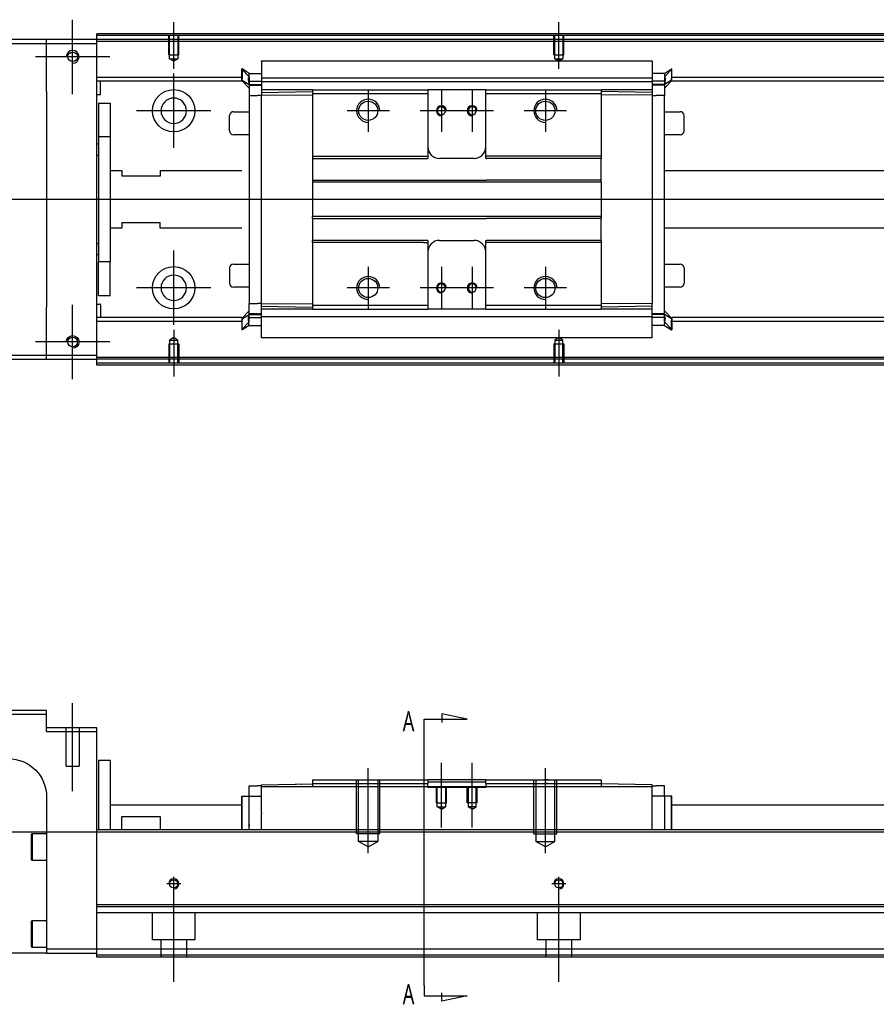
# Model space of a CAD drawing. Header units: millimetres. Extents: x -386 to 3135, y -1989 to 860.
# Tile 13 of 16: x -167 to 56, y -643 to -387. Entities that reach past the tile are written whole.
import ezdxf
from ezdxf.lldxf.tags import DXFTag

# ---------------------------------------------------------------- set-up
doc = ezdxf.new("R2010")
doc.units = ezdxf.units.MM
doc.layers.get('0').update_dxf_attribs({"linetype": 'CONTINUOUS'})
doc.styles.add('CHN', font='msjhbd.ttf')
tags = doc.linetypes.add('DASHED', pattern=[25.72, 12.86, -12.86]).pattern_tags.tags
tags[6:7] = [DXFTag(74, 4), DXFTag(75, 0), DXFTag(340, '0'), DXFTag(46, 0.0), DXFTag(50, 0.0), DXFTag(44, 0.0), DXFTag(45, 0.0)]
tags[4:5] = [DXFTag(74, 4), DXFTag(75, 0), DXFTag(340, '0'), DXFTag(46, 0.0), DXFTag(50, 0.0), DXFTag(44, 0.0), DXFTag(45, 0.0)]

msp = doc.modelspace()

# ---------------------------------------------------------------- linework, layer by layer
at = {"ltscale": 0.2}
for p, q in [((-153.14, -406.75), (-153.14, -387.45)), ((-126.89, -400.25), (-126.89, -388.1)), ((-26.89, -400.25), (-26.89, -388.1)), ((-143.49, -397.1), (-162.79, -397.1)), ((-126.89, -420.75), (-126.89, -401.45)), ((-76.39, -405.6), (-76.39, -416.6)), ((-57.39, -405.6), (-57.39, -416.6)), ((-49.39, -405.6), (-49.39, -416.6)), ((-30.39, -405.6), (-30.39, -416.6)), ((-117.24, -411.1), (-136.54, -411.1)), ((-70.89, -411.1), (-81.89, -411.1)), ((-51.89, -411.1), (-62.89, -411.1)), ((-43.89, -411.1), (-54.89, -411.1)), ((-24.89, -411.1), (-35.89, -411.1)), ((-126.89, -466.7), (-126.89, -447.4)), ((-76.39, -451.6), (-76.39, -462.6)), ((-57.39, -451.6), (-57.39, -462.6)), ((-49.39, -451.6), (-49.39, -462.6)), ((-30.39, -451.6), (-30.39, -462.6)), ((-117.24, -457.05), (-136.54, -457.05)), ((-70.89, -457.1), (-81.89, -457.1)), ((-51.89, -457.1), (-62.89, -457.1)), ((-43.89, -457.1), (-54.89, -457.1)), ((-24.89, -457.1), (-35.89, -457.1)), ((-153.14, -480.75), (-153.14, -461.45)), ((-126.89, -467.96), (-126.89, -480.1)), ((-26.89, -467.96), (-26.89, -480.1)), ((-143.49, -471.1), (-162.79, -471.1)), ((-153.14, -587.67), (-153.14, -564.84)), ((-76.39, -603.76), (-76.39, -581.76)), ((-57.39, -597.17), (-57.39, -580.34)), ((-49.39, -597.17), (-49.39, -580.34)), ((-30.39, -603.76), (-30.39, -581.76)), ((-126.89, -613.56), (-126.89, -609.96)), ((-26.89, -613.56), (-26.89, -609.96)), ((-125.09, -611.76), (-128.69, -611.76)), ((-126.89, -637.17), (-126.89, -611.42)), ((-25.09, -611.76), (-28.69, -611.76)), ((-26.89, -637.17), (-26.89, -611.42))]:
    msp.add_line(p, q, dxfattribs=at)
at = {"linetype": 'Continuous'}
for p, q in [((-159.89, -392.6), (-233.89, -392.6)), ((-159.89, -393.6), (-159.89, -392.6)), ((-146.89, -392.6), (-159.89, -392.6)), ((-146.89, -391.6), (-146.89, -391.11)), ((123.98, -391.6), (-146.89, -391.6)), ((-146.89, -392.6), (-146.89, -391.6)), ((-146.89, -393.6), (-146.89, -392.6)), ((123.74, -392.6), (-146.89, -392.6)), ((-233.89, -393.6), (-159.89, -393.6)), ((-159.89, -393.6), (-146.89, -393.6)), ((-159.89, -406.1), (-159.89, -393.6)), ((-146.89, -474.6), (-146.89, -393.6)), ((-104.14, -398.15), (-2.64, -398.15)), ((-104.14, -398.19), (-104.14, -403.5)), ((-2.64, -398.19), (-2.64, -403.5)), ((-109.14, -400.23), (-109.24, -400.23)), ((-109.24, -402.77), (-109.24, -400.23)), ((-109.24, -400.33), (-107.34, -402.31)), ((-107.34, -401.38), (-109.14, -400.23)), ((-109.14, -400.23), (-109.14, -402.77)), ((0.56, -401.38), (2.36, -400.23)), ((2.46, -400.33), (0.56, -402.31)), ((2.36, -400.23), (2.46, -400.23)), ((2.36, -400.23), (2.36, -402.77)), ((2.46, -402.77), (2.46, -400.23)), ((-109.24, -402.42), (-146.89, -402.42)), ((-109.24, -403.42), (-146.89, -403.42)), ((-145.89, -406.75), (-145.89, -403.42)), ((-109.24, -403.12), (-109.24, -402.77)), ((-109.24, -403.12), (-109.14, -403.12)), ((-109.24, -403.22), (-109.24, -403.12)), ((-107.34, -405.2), (-109.24, -403.22)), ((-109.14, -403.12), (-109.14, -402.77)), ((-109.14, -403.12), (-107.34, -404.27)), ((-107.47, -403.42), (-104.15, -403.42)), ((-107.34, -401.38), (-104.14, -401.38)), ((-107.34, -403.37), (-107.34, -404.42)), ((-104.14, -402.57), (-2.64, -402.57)), ((-104.14, -403.62), (-104.14, -403.5)), ((-104.14, -403.62), (-104.14, -405.62)), ((-2.64, -403.62), (-104.14, -403.62)), ((0.56, -401.38), (-2.64, -401.38)), ((-2.63, -402.42), (-2.64, -402.42)), ((-2.64, -403.62), (-2.64, -403.5)), ((-2.64, -403.62), (-2.64, -403.5)), ((-2.64, -403.62), (-2.64, -405.62)), ((0.68, -403.42), (-2.63, -403.42)), ((2.36, -403.12), (0.56, -404.27)), ((0.56, -405.2), (2.46, -403.22)), ((0.56, -403.37), (0.56, -404.42)), ((2.36, -403.12), (2.36, -402.77)), ((2.46, -403.12), (2.36, -403.12)), ((121.38, -402.42), (2.46, -402.42)), ((2.46, -403.12), (2.46, -402.77)), ((2.46, -403.22), (2.46, -403.12)), ((121.14, -403.42), (2.46, -403.42)), ((-159.89, -406.1), (-159.89, -462.1)), ((-107.34, -404.27), (-104.14, -404.27)), ((-107.34, -404.42), (-107.34, -407.12)), ((-90.89, -405.62), (-104.14, -405.62)), ((-104.14, -405.62), (-104.14, -406.36)), ((-104.14, -406.36), (-90.89, -406.12)), ((-104.14, -406.36), (-104.14, -407.08)), ((-90.89, -405.62), (-90.89, -406.62)), ((-61.14, -405.62), (-60.89, -405.62)), ((-60.89, -405.62), (-60.89, -406.62)), ((-45.89, -405.62), (-60.89, -405.62)), ((-45.89, -405.62), (-15.89, -405.62)), ((-45.89, -406.62), (-45.89, -405.62)), ((-15.89, -405.62), (-15.89, -406.62)), ((-2.64, -405.62), (-15.89, -405.62)), ((-2.64, -406.36), (-15.89, -406.12)), ((0.56, -404.27), (-2.64, -404.27)), ((-2.64, -405.62), (-2.64, -406.36)), ((-2.64, -406.36), (-2.64, -407.08)), ((0.56, -404.42), (0.56, -407.12)), ((-146.09, -406.95), (-146.89, -406.95)), ((-107.34, -407.12), (-105.14, -407.12)), ((-107.34, -407.12), (-107.34, -461.09)), ((-104.14, -407.12), (-105.14, -407.12)), ((-104.14, -407.08), (-90.89, -406.99)), ((-104.14, -461.13), (-104.14, -407.08)), ((-90.89, -406.62), (-90.89, -422.9)), ((-61.14, -406.62), (-60.89, -406.62)), ((-60.89, -406.62), (-60.89, -422.9)), ((-45.89, -406.62), (-15.89, -406.62)), ((-45.89, -422.9), (-45.89, -406.62)), ((-15.89, -406.62), (-15.89, -422.9)), ((-2.64, -407.08), (-15.89, -406.99)), ((-2.64, -407.08), (-2.64, -461.13)), ((-2.64, -407.12), (-1.64, -407.12)), ((0.56, -407.12), (-1.64, -407.12)), ((0.56, -463.94), (0.56, -407.12)), ((-146.39, -409.1), (-143.39, -409.1)), ((-146.39, -409.1), (-146.39, -417.86)), ((-143.39, -409.1), (-143.39, -417.86)), ((-111.39, -411.33), (-107.34, -411.33)), ((0.56, -411.33), (4.61, -411.33)), ((-112.39, -416.33), (-112.39, -412.33)), ((-112.39, -412.33), (-112.39, -412.33)), ((5.61, -416.33), (5.61, -412.33)), ((-143.39, -417.86), (-146.39, -417.86)), ((-146.39, -417.86), (-146.39, -450.35)), ((-143.39, -417.86), (-143.39, -450.35)), ((-107.34, -417.33), (-111.39, -417.33)), ((4.61, -417.33), (0.56, -417.33)), ((-146.89, -419.7), (-146.39, -419.7)), ((-146.39, -422.7), (-146.89, -422.7)), ((-90.89, -422.9), (-62, -422.9)), ((-90.89, -422.9), (-90.89, -423.45)), ((-90.89, -423.45), (-60.89, -423.45)), ((-90.89, -423.45), (-90.89, -429.1)), ((-60.89, -422.9), (-60.89, -423.45)), ((-48.89, -423.46), (-57.89, -423.46)), ((-45.89, -423.45), (-45.89, -422.9)), ((-45.89, -423.45), (-45.64, -423.45)), ((-29.64, -423.45), (-45.64, -423.45)), ((-15.89, -423.45), (-29.64, -423.45)), ((-15.89, -422.9), (-15.89, -423.45)), ((-15.89, -429.1), (-15.89, -423.45)), ((-143.39, -426.6), (-140.39, -426.6)), ((-140.39, -426.6), (-140.39, -428.1)), ((-130.39, -426.6), (-109.24, -426.6)), ((-130.39, -426.6), (-130.39, -428.1)), ((0.56, -426.6), (115.55, -426.6)), ((-130.39, -428.1), (-140.39, -428.1)), ((-90.89, -429.1), (-45.64, -429.1)), ((-90.89, -429.1), (-90.89, -429.65)), ((-29.64, -429.1), (-45.64, -429.1)), ((-15.89, -429.1), (-29.64, -429.1)), ((-15.89, -429.65), (-15.89, -429.1)), ((-15.89, -429.65), (-90.89, -429.65)), ((-90.89, -429.65), (-90.89, -438.55)), ((-15.89, -429.65), (-15.89, -438.55)), ((-15.89, -438.55), (-90.89, -438.55)), ((-90.89, -439.1), (-90.89, -438.55)), ((-90.89, -439.1), (-45.64, -439.1)), ((-90.89, -439.1), (-90.89, -444.75)), ((-29.64, -439.1), (-45.64, -439.1)), ((-15.89, -439.1), (-29.64, -439.1)), ((-15.89, -438.55), (-15.89, -439.1)), ((-15.89, -444.75), (-15.89, -439.1)), ((-140.39, -441.6), (-143.39, -441.6)), ((-140.39, -440.1), (-130.39, -440.1)), ((-140.39, -440.1), (-140.39, -441.6)), ((-130.39, -441.6), (-130.39, -440.1)), ((-109.24, -441.6), (-130.39, -441.6)), ((111.94, -441.6), (0.56, -441.6)), ((-146.89, -445.51), (-146.39, -445.51)), ((-60.89, -444.75), (-90.89, -444.75)), ((-90.89, -445.3), (-90.89, -444.75)), ((-62, -445.3), (-90.89, -445.3)), ((-90.89, -445.3), (-90.89, -461.59)), ((-60.89, -444.75), (-60.89, -445.3)), ((-60.89, -445.3), (-60.89, -461.59)), ((-57.89, -444.75), (-48.89, -444.75)), ((-45.89, -445.3), (-45.89, -444.75)), ((-45.89, -461.59), (-45.89, -445.3)), ((-29.64, -444.75), (-45.64, -444.75)), ((-15.89, -444.75), (-29.64, -444.75)), ((-15.89, -444.75), (-15.89, -445.3)), ((-15.89, -445.3), (-15.89, -461.59)), ((-146.39, -448.51), (-146.89, -448.51)), ((-143.39, -450.35), (-146.39, -450.35)), ((-146.39, -459.1), (-146.39, -450.35)), ((-143.39, -459.1), (-143.39, -450.35)), ((-112.39, -451.88), (-112.39, -455.88)), ((-111.39, -450.88), (-107.34, -450.88)), ((0.56, -450.88), (4.61, -450.88)), ((5.61, -451.88), (5.61, -455.88)), ((-107.34, -456.88), (-111.39, -456.88)), ((4.61, -456.88), (0.56, -456.88)), ((5.61, -455.88), (5.61, -455.88)), ((-143.39, -459.1), (-146.39, -459.1)), ((-159.89, -474.6), (-159.89, -462.1)), ((-146.89, -461.26), (-146.09, -461.26)), ((-145.89, -461.46), (-145.89, -464.79)), ((-107.34, -463.79), (-107.34, -461.09)), ((-107.34, -461.09), (-105.14, -461.09)), ((-104.14, -461.09), (-105.14, -461.09)), ((-104.14, -461.85), (-104.14, -461.13)), ((-104.14, -461.13), (-90.89, -461.22)), ((-104.14, -461.85), (-90.89, -462.09)), ((-104.14, -462.59), (-104.14, -461.85)), ((-104.14, -464.59), (-104.14, -462.59)), ((-90.93, -462.59), (-104.14, -462.59)), ((-90.89, -461.59), (-90.89, -462.59)), ((-61.14, -461.59), (-60.89, -461.59)), ((-61.14, -462.59), (-60.89, -462.59)), ((-60.89, -461.59), (-60.89, -462.59)), ((-45.89, -462.59), (-60.89, -462.59)), ((-45.89, -461.59), (-15.89, -461.59)), ((-45.89, -462.59), (-45.89, -461.59)), ((-45.89, -462.59), (-15.89, -462.59)), ((-2.64, -461.13), (-15.89, -461.22)), ((-15.89, -461.59), (-15.89, -462.59)), ((-2.64, -461.85), (-15.89, -462.09)), ((-2.64, -462.59), (-15.89, -462.59)), ((-2.64, -462.59), (-2.64, -461.09)), ((-2.64, -464.59), (-2.64, -462.59)), ((-109.24, -464.79), (-146.89, -464.79)), ((-107.34, -463.01), (-109.24, -464.99)), ((-109.24, -464.99), (-109.24, -465.09)), ((-109.24, -465.09), (-109.24, -465.44)), ((-109.24, -465.09), (-109.14, -465.09)), ((-109.14, -465.09), (-107.34, -463.94)), ((-109.14, -465.09), (-109.14, -465.44)), ((-107.47, -464.79), (-104.15, -464.79)), ((-107.34, -464.84), (-107.34, -463.79)), ((-107.34, -463.94), (-104.14, -463.94)), ((-2.64, -464.59), (-104.14, -464.59)), ((-104.14, -470.02), (-104.14, -464.59)), ((-104.14, -464.59), (-104.14, -464.71)), ((0.56, -463.94), (-2.64, -463.94)), ((-2.64, -464.59), (-2.64, -464.71)), ((-2.64, -464.59), (-2.64, -464.71)), ((-2.64, -470.02), (-2.64, -464.71)), ((0.68, -464.79), (-2.63, -464.79)), ((0.56, -463.01), (2.46, -464.99)), ((0.56, -464.84), (0.56, -463.79)), ((2.36, -465.09), (0.56, -463.94)), ((2.36, -465.09), (2.36, -465.44)), ((2.46, -465.09), (2.36, -465.09)), ((106.35, -464.79), (2.46, -464.79)), ((2.46, -464.99), (2.46, -465.09)), ((2.46, -465.09), (2.46, -465.44)), ((-109.24, -465.79), (-146.89, -465.79)), ((-109.24, -465.44), (-109.24, -467.98)), ((-109.24, -467.88), (-107.34, -465.9)), ((-109.14, -467.98), (-109.14, -465.44)), ((-107.34, -466.83), (-109.14, -467.98)), ((-107.34, -466.83), (-104.14, -466.83)), ((0.56, -466.83), (-2.64, -466.83)), ((2.46, -467.88), (0.56, -465.9)), ((0.56, -466.83), (2.36, -467.98)), ((2.36, -467.98), (2.36, -465.44)), ((2.46, -465.44), (2.46, -467.98)), ((106.11, -465.79), (2.46, -465.79)), ((-109.14, -467.98), (-109.24, -467.98)), ((-2.64, -470.06), (-104.14, -470.06)), ((2.36, -467.98), (2.46, -467.98)), ((-159.89, -474.6), (-233.89, -474.6)), ((-159.89, -475.6), (-159.89, -474.6)), ((-146.89, -474.6), (-159.89, -474.6)), ((-146.89, -475.6), (-146.89, -474.6)), ((-233.89, -475.6), (-159.89, -475.6)), ((-159.89, -475.6), (-146.89, -475.6)), ((103.75, -475.6), (-146.89, -475.6)), ((-146.89, -476.6), (-146.89, -475.6)), ((103.5, -476.6), (-146.89, -476.6)), ((-146.89, -477.1), (-146.89, -476.6)), ((-159.89, -566.76), (-233.89, -566.76)), ((-159.89, -567.76), (-159.89, -566.76)), ((-233.89, -567.76), (-159.89, -567.76)), ((-159.89, -572.26), (-159.89, -567.76)), ((-146.89, -571.26), (-159.89, -571.26)), ((-159.89, -572.26), (-146.89, -572.26)), ((-146.89, -572.26), (-146.89, -571.26)), ((-146.89, -596.76), (-146.89, -572.26)), ((-143.39, -579.76), (-146.39, -579.76)), ((-146.39, -579.76), (-146.39, -597.76)), ((-143.39, -579.76), (-143.39, -597.76)), ((-90.89, -584.76), (-90.89, -585.76)), ((-61.14, -584.76), (-60.89, -584.76)), ((-45.89, -584.76), (-60.89, -584.76)), ((-60.89, -584.76), (-60.89, -585.76)), ((-45.89, -584.76), (-15.89, -584.76)), ((-45.89, -585.76), (-45.89, -584.76)), ((-15.89, -584.76), (-15.89, -585.76)), ((-107.34, -589.01), (-107.34, -586.31)), ((-107.34, -586.31), (-105.14, -586.31)), ((-104.14, -586.31), (-105.14, -586.31)), ((-104.14, -586.04), (-90.89, -585.81)), ((-104.14, -586.61), (-104.14, -586.04)), ((-2.64, -586.61), (-104.14, -586.61)), ((-104.14, -593.26), (-104.14, -586.61)), ((-95.42, -585.88), (-95.42, -585.88)), ((-95.32, -585.88), (-95.08, -585.87)), ((-95.32, -585.88), (-95.32, -585.88)), ((-95.08, -585.87), (-95.08, -585.88)), ((-94.45, -585.86), (-94.45, -585.87)), ((-93.78, -585.85), (-93.72, -585.85)), ((-93.68, -585.85), (-93.68, -585.85)), ((-92.86, -585.84), (-92.86, -585.84)), ((-90.89, -585.76), (-90.89, -586.61)), ((-61.14, -585.76), (-60.89, -585.76)), ((-60.89, -585.31), (-57.89, -585.31)), ((-60.89, -586.61), (-60.89, -585.76)), ((-57.89, -585.31), (-48.89, -585.31)), ((-48.89, -585.31), (-45.89, -585.31)), ((-45.89, -585.76), (-15.89, -585.76)), ((-45.89, -585.76), (-45.89, -586.61)), ((-15.89, -585.76), (-15.89, -586.61)), ((-2.64, -586.04), (-15.89, -585.81)), ((-2.64, -586.61), (-2.64, -586.04)), ((-2.64, -586.31), (-1.64, -586.31)), ((-2.64, -597.76), (-2.64, -586.61)), ((0.56, -586.31), (-1.64, -586.31)), ((0.56, -589.01), (0.56, -586.31)), ((-159.89, -589.26), (-159.89, -628.76)), ((-109.24, -597.76), (-109.24, -589.01)), ((-109.24, -589.01), (-109.14, -589.01)), ((-109.14, -597.76), (-109.14, -589.01)), ((-109.14, -589.01), (-107.34, -589.01)), ((-107.34, -589.01), (-104.14, -589.01)), ((-107.34, -597.76), (-107.34, -589.01)), ((0.56, -589.01), (-2.64, -589.01)), ((2.36, -589.01), (0.56, -589.01)), ((0.56, -589.01), (0.56, -596.26)), ((2.36, -597.76), (2.36, -589.01)), ((2.46, -589.01), (2.36, -589.01)), ((2.46, -597.76), (2.46, -589.01)), ((-143.39, -591.26), (-109.14, -591.26)), ((2.36, -591.26), (117.85, -591.26)), ((-140.39, -594.26), (-130.39, -594.26)), ((-140.39, -597.76), (-140.39, -594.26)), ((-130.39, -594.26), (-130.39, -597.76)), ((-104.14, -593.26), (-104.14, -593.48)), ((-104.14, -597.76), (-104.14, -593.48)), ((-146.89, -597.76), (-146.89, -596.76)), ((116.28, -597.76), (-146.89, -597.76)), ((-146.89, -617.21), (-146.89, -597.76)), ((-163.89, -598.94), (-163.64, -598.69)), ((-163.89, -598.94), (-163.89, -602.19)), ((-163.64, -598.69), (-159.89, -598.69)), ((-163.64, -598.69), (-163.64, -602.19)), ((-163.89, -602.19), (-163.89, -605.44)), ((-163.64, -602.19), (-163.64, -605.69)), ((-163.64, -605.69), (-163.89, -605.44)), ((-159.89, -605.69), (-163.64, -605.69)), ((111.59, -617.21), (-146.89, -617.21)), ((-146.89, -617.71), (-146.89, -617.21)), ((-146.89, -628.76), (-146.89, -617.71)), ((-163.89, -621.51), (-163.64, -621.26)), ((-163.89, -621.51), (-163.89, -624.76)), ((-163.64, -621.26), (-159.89, -621.26)), ((-163.64, -621.26), (-163.64, -624.76)), ((-163.89, -624.76), (-163.89, -628.01)), ((-163.64, -624.76), (-163.64, -628.26)), ((-163.64, -628.26), (-163.89, -628.01)), ((-159.89, -628.26), (-163.64, -628.26)), ((-159.89, -629.76), (-219.89, -629.76)), ((-159.89, -628.76), (-159.89, -629.76)), ((-146.89, -628.76), (-159.89, -628.76)), ((-159.89, -629.76), (-146.89, -629.76)), ((108.81, -628.76), (-146.89, -628.76)), ((-146.89, -630.76), (-146.89, -628.76)), ((108.33, -630.76), (-146.89, -630.76))]:
    msp.add_line(p, q, dxfattribs=at)
at = {"linetype": 'DASHED'}
for p, q in [((293.11, -393.1), (-146.89, -393.1)), ((-104.14, -398.19), (-104.14, -398.15)), ((-2.64, -398.19), (-2.64, -398.15)), ((-105.14, -404.42), (-107.34, -404.42)), ((-104.14, -404.42), (-104.64, -404.42)), ((-104.14, -404.92), (-104.14, -404.92)), ((-2.64, -404.92), (-2.64, -404.92)), ((-90.93, -414.3), (-90.89, -414.3)), ((-105.14, -463.79), (-107.34, -463.79)), ((-104.14, -463.79), (-104.64, -463.79)), ((-104.14, -463.29), (-104.14, -463.29)), ((-2.64, -463.29), (-2.64, -463.29)), ((-2.64, -463.79), (-2.14, -463.79)), ((-104.14, -470.02), (-104.14, -470.06)), ((-2.64, -470.02), (-2.64, -470.06)), ((103.87, -475.1), (-146.89, -475.1)), ((-154.79, -581.26), (-154.79, -571.26)), ((-151.49, -571.26), (-151.49, -581.26)), ((-154.79, -581.26), (-151.49, -581.26)), ((-95.18, -585.88), (-95.18, -585.88)), ((-60.89, -586.76), (-60.89, -586.61)), ((-45.89, -586.76), (-60.89, -586.76)), ((-45.89, -586.61), (-45.89, -586.76)), ((-104.14, -596.77), (-104.14, -596.76)), ((-143.39, -617.76), (-146.39, -617.76)), ((111.1, -619.26), (-146.89, -619.26)), ((-132.39, -626.26), (-132.39, -619.26)), ((-121.39, -619.26), (-121.39, -626.26)), ((-32.39, -626.26), (-32.39, -619.26)), ((-21.39, -619.26), (-21.39, -626.26)), ((-121.39, -626.26), (-132.39, -626.26)), ((-130.19, -630.76), (-130.19, -626.26)), ((-123.59, -626.26), (-123.59, -630.76)), ((-21.39, -626.26), (-32.39, -626.26)), ((-30.19, -630.76), (-30.19, -626.26)), ((-23.59, -626.26), (-23.59, -630.76)), ((108.45, -630.26), (-146.89, -630.26))]:
    msp.add_line(p, q, dxfattribs=at)
at = {"linetype": 'DASHED', "ltscale": 0.1}
for p, q in [((-128.19, -396.6), (-128.19, -391.6)), ((-127.97, -397.6), (-127.97, -391.6)), ((-125.82, -391.6), (-125.82, -397.6)), ((-125.59, -396.6), (-125.59, -391.6)), ((-28.19, -396.6), (-28.19, -391.6)), ((-27.97, -397.6), (-27.97, -391.6)), ((-25.82, -391.6), (-25.82, -397.6)), ((-25.59, -396.6), (-25.59, -391.6)), ((-128.19, -396.6), (-125.59, -396.6)), ((-126.89, -398.25), (-127.97, -397.6)), ((-127.97, -397.6), (-125.82, -397.6)), ((-125.82, -397.6), (-126.89, -398.25)), ((-28.19, -396.6), (-25.59, -396.6)), ((-26.89, -398.25), (-27.97, -397.6)), ((-27.97, -397.6), (-25.82, -397.6)), ((-25.82, -397.6), (-26.89, -398.25)), ((-126.89, -469.96), (-127.97, -470.61)), ((-125.82, -470.61), (-126.89, -469.96)), ((-26.89, -469.96), (-27.97, -470.61)), ((-25.82, -470.61), (-26.89, -469.96)), ((-128.19, -471.6), (-125.59, -471.6)), ((-128.19, -471.6), (-128.19, -476.6)), ((-127.97, -470.61), (-127.97, -476.6)), ((-127.97, -470.61), (-125.82, -470.61)), ((-125.82, -476.6), (-125.82, -470.61)), ((-125.59, -471.6), (-125.59, -476.6)), ((-28.19, -471.6), (-25.59, -471.6)), ((-28.19, -471.6), (-28.19, -476.6)), ((-27.97, -470.61), (-27.97, -476.6)), ((-27.97, -470.61), (-25.82, -470.61)), ((-25.82, -476.6), (-25.82, -470.61)), ((-25.59, -471.6), (-25.59, -476.6)), ((-79.39, -598.76), (-79.39, -584.76)), ((-78.89, -600.76), (-78.89, -584.76)), ((-73.89, -584.76), (-73.89, -600.76)), ((-73.39, -598.76), (-73.39, -584.76)), ((-33.39, -598.76), (-33.39, -584.76)), ((-32.89, -584.76), (-32.89, -600.76)), ((-27.89, -600.76), (-27.89, -584.76)), ((-27.39, -598.76), (-27.39, -584.76)), ((-58.69, -590.76), (-58.69, -586.76)), ((-58.45, -591.76), (-58.45, -586.76)), ((-56.34, -586.76), (-56.34, -591.76)), ((-56.09, -590.76), (-56.09, -586.76)), ((-50.69, -590.76), (-50.69, -586.76)), ((-50.45, -586.76), (-50.45, -591.76)), ((-48.34, -591.76), (-48.34, -586.76)), ((-48.09, -590.76), (-48.09, -586.76)), ((-58.69, -590.76), (-56.09, -590.76)), ((-58.45, -591.76), (-56.34, -591.76)), ((-57.39, -592.36), (-58.45, -591.76)), ((-57.39, -592.36), (-56.34, -591.76)), ((-48.09, -590.76), (-50.69, -590.76)), ((-48.34, -591.76), (-50.45, -591.76)), ((-49.39, -592.36), (-50.45, -591.76)), ((-49.39, -592.36), (-48.34, -591.76)), ((-73.39, -598.76), (-79.39, -598.76)), ((-33.39, -598.76), (-27.39, -598.76)), ((-73.89, -600.76), (-78.89, -600.76)), ((-76.39, -602.2), (-78.89, -600.76)), ((-76.39, -602.2), (-73.89, -600.76)), ((-32.89, -600.76), (-27.89, -600.76)), ((-30.39, -602.2), (-32.89, -600.76)), ((-30.39, -602.2), (-27.89, -600.76))]:
    msp.add_line(p, q, dxfattribs=at)
for p, q in [((307.11, -434.15), (-234.89, -434.1)), ((-61.83, -569.06), (-50.68, -569.06)), ((-61.83, -571.7), (-61.83, -569.06)), ((-50.68, -569.06), (-57.27, -567.63)), ((-57.27, -567.63), (-57.27, -569.86)), ((-61.83, -638.17), (-61.83, -571.7)), ((-234.89, -598.26), (307.11, -598.26)), ((-61.83, -638.17), (-61.83, -640.81)), ((-61.83, -640.81), (-50.68, -640.81)), ((-57.27, -642.24), (-57.27, -640.02)), ((-50.68, -640.81), (-57.27, -642.24))]:
    msp.add_line(p, q)
for centre in [(-153.14, -397.1), (-153.14, -471.1)]:
    msp.add_circle(centre, 1.25)
at = {"linetype": 'Continuous'}
for centre, radius in [((-126.89, -411.1), 5.5), ((-76.39, -411.1), 2.5), ((-30.39, -411.1), 2.5), ((-126.89, -457.05), 5.5), ((-76.39, -457.1), 2.5), ((-30.39, -457.1), 2.5), ((-126.89, -611.76), 1.07), ((-26.89, -611.76), 1.07)]:
    msp.add_circle(centre, radius, dxfattribs=at)
at = {"linetype": 'Continuous', "extrusion": (0, 0, -1)}
for centre, radius in [((126.89, -411.1), 3.3), ((57.39, -411.1), 1.05), ((49.39, -411.1), 1.05), ((57.39, -457.1), 1.05), ((49.39, -457.1), 1.05)]:
    msp.add_circle(centre, radius, dxfattribs=at)
at = {"linetype": 'Continuous', "extrusion": (-6.12303e-17, 0, -1)}
msp.add_circle((126.89, -457.05), 3.3, dxfattribs=at)
at = {"linetype": 'Continuous'}
for centre, radius, start, end in [((-153.14, -397.1), 1.65, 270, 180), ((-146.09, -406.75), 0.2, 270, 0), ((-111.39, -412.33), 1, 90, 180), ((4.61, -412.33), 1, 0, 90), ((-111.39, -416.33), 1, 180, 270), ((4.61, -416.33), 1, 270, 0), ((-57.89, -420.46), 3, 180, 270), ((-48.89, -420.46), 3, 270, 360), ((-57.89, -447.75), 3, 90, 180), ((-48.89, -447.75), 3, 0, 90), ((-111.39, -451.88), 1, 90, 180), ((4.61, -451.88), 1, 0, 90), ((-111.39, -455.88), 1, 180, 270), ((4.61, -455.88), 1, 270, 0), ((-146.09, -461.46), 0.2, 0, 90)]:
    msp.add_arc(centre, radius, start, end, dxfattribs=at)
for centre, radius, start, end in [((-76.39, -411.1), 3, 0, 270), ((-30.39, -411.1), 3, 0, 270), ((-57.39, -411.1), 1.3, 0, 270), ((-49.39, -411.1), 1.3, 0, 270), ((-76.39, -457.1), 3, 0, 270), ((-30.39, -457.1), 3, 0, 270), ((-57.39, -457.1), 1.3, 0, 270), ((-49.39, -457.1), 1.3, 0, 270), ((-126.89, -611.76), 1.3, 270, 180), ((-26.89, -611.76), 1.3, 270, 180)]:
    msp.add_arc(centre, radius, start, end)
at = {"linetype": 'Continuous', "extrusion": (-6.12303e-17, 0, -1)}
msp.add_arc((153.14, -471.1), 1.65, 0, 270, dxfattribs=at)
at = {"linetype": 'Continuous', "extrusion": (0, 0, -1)}
msp.add_arc((169.89, -589.26), 10, 90, 180, dxfattribs=at)
at = {"linetype": 'Continuous'}
for points, degree in [([(124.11, -391.1), (-146.89, -391.1)], 1), ([(-107.5, -403.07), (-107.49, -402.89), (-107.47, -402.72), (-107.45, -402.56)], 3), ([(-107.5, -403.21), (-107.49, -403.29), (-107.48, -403.36), (-107.47, -403.43)], 3), ([(0.72, -403.07), (0.7, -402.89), (0.68, -402.72), (0.67, -402.56)], 3), ([(0.71, -403.21), (0.7, -403.29), (0.69, -403.36), (0.68, -403.43)], 3), ([(-107.34, -404.42), (-106.34, -404.42)], 1), ([(-106.34, -404.42), (-104.14, -404.42)], 1), ([(-90.89, -405.62), (-61.14, -405.62)], 1), ([(0.56, -404.42), (-2.64, -404.42)], 1), ([(-90.89, -406.62), (-61.14, -406.62)], 1), ([(-62, -422.9), (-61, -422.9)], 1), ([(-60.89, -422.9), (-61, -422.9)], 1), ([(-45.89, -422.9), (-45.64, -422.9)], 1), ([(-29.64, -422.9), (-45.64, -422.9)], 1), ([(-15.89, -422.9), (-29.64, -422.9)], 1), ([(-62, -445.3), (-61, -445.3)], 1), ([(-60.89, -445.3), (-61, -445.3)], 1), ([(-45.89, -444.75), (-45.64, -444.75)], 1), ([(-45.89, -445.3), (-45.64, -445.3)], 1), ([(-29.64, -445.3), (-45.64, -445.3)], 1), ([(-15.89, -445.3), (-29.64, -445.3)], 1), ([(-90.89, -461.59), (-77.14, -461.59)], 1), ([(-90.89, -462.59), (-77.14, -462.59)], 1), ([(-77.14, -461.59), (-76.14, -461.59)], 1), ([(-77.14, -462.59), (-76.14, -462.59)], 1), ([(-76.14, -461.59), (-61.14, -461.59)], 1), ([(-76.14, -462.59), (-61.14, -462.59)], 1), ([(-107.5, -465), (-107.49, -464.92), (-107.48, -464.85), (-107.47, -464.78)], 3), ([(-107.5, -465.14), (-107.49, -465.32), (-107.47, -465.49), (-107.45, -465.65)], 3), ([(-107.34, -463.79), (-106.34, -463.79)], 1), ([(-106.34, -463.79), (-104.14, -463.79)], 1), ([(0.56, -463.79), (-2.64, -463.79)], 1), ([(0.71, -465), (0.7, -464.92), (0.69, -464.85), (0.68, -464.78)], 3), ([(103.38, -477.1), (-146.89, -477.1)], 1), ([(-90.89, -584.76), (-77.14, -584.76)], 1), ([(-76.14, -584.76), (-61.14, -584.76)], 1), ([(-90.89, -585.76), (-77.14, -585.76)], 1), ([(-76.14, -585.76), (-61.14, -585.76)], 1), ([(-107.34, -596.26), (-107.34, -596.76)], 1), ([(0.56, -596.26), (0.56, -597.76)], 1), ([(111.47, -617.71), (-146.89, -617.71)], 1)]:
    msp.add_open_spline(points, degree=degree, dxfattribs=at)
for points, knots in [([(-107.5, -403.21), (-107.5, -403.19), (-107.51, -403.16), (-107.51, -403.12), (-107.51, -403.1), (-107.5, -403.07)], [0, 0, 0, 0, 0.477374, 0.477374, 1, 1, 1, 1]), ([(-107.34, -401.38), (-107.33, -401.4), (-107.34, -401.47), (-107.36, -401.69), (-107.37, -401.85), (-107.42, -402.23), (-107.44, -402.46), (-107.48, -402.83), (-107.49, -402.95), (-107.5, -403.07)], [0, 0, 0, 0, 0.287722, 0.287722, 0.57524, 0.57524, 0.866218, 0.866218, 1, 1, 1, 1]), ([(-107.47, -403.43), (-107.45, -403.51), (-107.44, -403.59), (-107.41, -403.8), (-107.4, -403.92), (-107.37, -404.11), (-107.36, -404.18), (-107.35, -404.26), (-107.34, -404.27), (-107.34, -404.27)], [0, 0, 0, 0, 0.160093, 0.160093, 0.46629, 0.46629, 0.769268, 0.769268, 1, 1, 1, 1]), ([(0.56, -401.38), (0.55, -401.4), (0.55, -401.47), (0.57, -401.69), (0.59, -401.85), (0.63, -402.23), (0.66, -402.46), (0.69, -402.83), (0.71, -402.95), (0.72, -403.07)], [0, 0, 0, 0, 0.287722, 0.287722, 0.57524, 0.57524, 0.866218, 0.866218, 1, 1, 1, 1]), ([(0.68, -403.43), (0.67, -403.51), (0.66, -403.59), (0.62, -403.8), (0.61, -403.92), (0.58, -404.11), (0.57, -404.18), (0.56, -404.26), (0.56, -404.27), (0.56, -404.27)], [0, 0, 0, 0, 0.160093, 0.160093, 0.46629, 0.46629, 0.769268, 0.769268, 1, 1, 1, 1]), ([(0.71, -403.21), (0.72, -403.19), (0.72, -403.16), (0.72, -403.12), (0.72, -403.1), (0.72, -403.07)], [0, 0, 0, 0, 0.477374, 0.477374, 1, 1, 1, 1]), ([(-107.5, -465), (-107.5, -465.02), (-107.51, -465.05), (-107.51, -465.09), (-107.51, -465.11), (-107.5, -465.14)], [0, 0, 0, 0, 0.477374, 0.477374, 1, 1, 1, 1]), ([(-107.34, -466.83), (-107.33, -466.81), (-107.34, -466.74), (-107.36, -466.52), (-107.37, -466.36), (-107.42, -465.98), (-107.44, -465.75), (-107.48, -465.38), (-107.49, -465.26), (-107.5, -465.14)], [0, 0, 0, 0, 0.287722, 0.287722, 0.57524, 0.57524, 0.866218, 0.866218, 1, 1, 1, 1]), ([(-107.47, -464.78), (-107.45, -464.7), (-107.44, -464.62), (-107.41, -464.41), (-107.39, -464.29), (-107.37, -464.1), (-107.36, -464.03), (-107.35, -463.95), (-107.34, -463.94), (-107.34, -463.94)], [0, 0, 0, 0, 0.160093, 0.160093, 0.46629, 0.46629, 0.769268, 0.769268, 1, 1, 1, 1]), ([(0.56, -466.83), (0.55, -466.81), (0.55, -466.74), (0.57, -466.52), (0.59, -466.36), (0.63, -465.98), (0.66, -465.75), (0.69, -465.38), (0.7, -465.26), (0.72, -465.14)], [0, 0, 0, 0, 0.287722, 0.287722, 0.57524, 0.57524, 0.866218, 0.866218, 1, 1, 1, 1]), ([(0.68, -464.78), (0.67, -464.7), (0.66, -464.62), (0.62, -464.41), (0.61, -464.29), (0.58, -464.1), (0.57, -464.03), (0.56, -463.95), (0.56, -463.94), (0.56, -463.94)], [0, 0, 0, 0, 0.160093, 0.160093, 0.46629, 0.46629, 0.769268, 0.769268, 1, 1, 1, 1]), ([(0.71, -465), (0.72, -465.02), (0.72, -465.05), (0.72, -465.09), (0.72, -465.11), (0.72, -465.14)], [0, 0, 0, 0, 0.477374, 0.477374, 1, 1, 1, 1])]:
    msp.add_open_spline(points, degree=3, knots=knots, dxfattribs=at)
for points in [[(-107.34, -402.31), (-107.34, -402.36), (-107.34, -403.37)], [(0.56, -402.31), (0.56, -402.36), (0.56, -403.37)], [(-107.34, -465.9), (-107.34, -465.85), (-107.34, -464.84)], [(0.56, -465.9), (0.56, -465.85), (0.56, -464.84)]]:
    msp.add_rational_spline(points, [1, 0.817576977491, 1], degree=2, dxfattribs=at)
at = {"linetype": 'DASHED', "ltscale": 0.1}
for points in [[(-77.14, -584.76), (-76.14, -584.76)], [(-29.64, -584.76), (-30.64, -584.76)], [(-77.14, -585.76), (-76.14, -585.76)], [(-29.64, -585.76), (-30.64, -585.76)]]:
    msp.add_open_spline(points, degree=1, dxfattribs=at)

# ---------------------------------------------------------------- texts
at = {"style": 'CHN', "width": 0.7}
for p in [(-67.45, -572.2), (-67.45, -643.03)]:
    msp.add_text('A', height=5.25, dxfattribs=at).set_placement(p)

doc.saveas('drawing.dxf')
